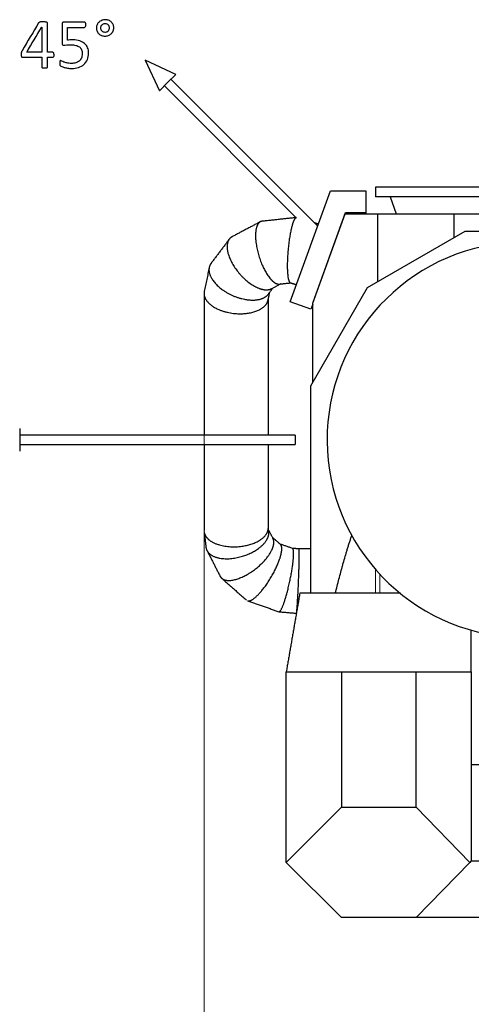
# Model space of a CAD drawing. Header units: millimetres. Extents: x 0 to 29700, y -16 to 21000.
# Tile 110 of 256: x 1242 to 2226, y 17375 to 19519. Entities that reach past the tile are written whole.
import ezdxf

# ---------------------------------------------------------------- set-up
doc = ezdxf.new("R2010")
doc.units = ezdxf.units.MM
doc.layers.add('1', color=7, linetype='Continuous', true_color=0xffffff)
doc.layers.add('254', color=7, linetype='Continuous', true_color=0xffffff)
doc.styles.add('latin_extended', font='simplex.shx')
doc.dimstyles.get("Standard").update_dxf_attribs({"dimtxt": 0.18, "dimasz": 0.18, "dimexe": 0.18, "dimexo": 0.0625, "dimgap": 0.09, "dimtad": 0, "dimtih": 1, "dimtoh": 1, "dimdec": 4, "dimzin": 0, "dimdsep": 46, "dimtxsty": 'Standard', "dimcen": 0.09, "dimadec": 0, "dimazin": 0, "dimtfac": 1, "dimtdec": 4, "dimtofl": 0, "dimtmove": 0, "dimatfit": 3, "dimfxl": 1, "dimtolj": 1, "dimtzin": 0, "dimarcsym": 0})

# ---------------------------------------------------------------- blocks, each defined once
blk = doc.blocks.new('_U2')
at = {"layer": '254', "color": 3, "linetype": 'Continuous', "lineweight": 13, "transparency": 16777216}
for p, q in [((1643.5, 18872.7), (1643.5, 14093.8)), ((2857, 16398.8), (2857, 14093.8)), ((1818.5, 14143.8), (2682, 14143.8))]:
    blk.add_line(p, q, dxfattribs=at)
at = {"layer": '254', "color": 3, "transparency": 16777216}
for points in [[(1818.5, 14173), (1818.5, 14114.6), (1643.5, 14143.8)], [(2682, 14114.6), (2682, 14173), (2857, 14143.8)]]:
    blk.add_solid(points, dxfattribs=at)
at = {"layer": 'Defpoints', "color": 0, "transparency": 16777216}
for p in [(1643.5, 18922.7), (2857, 16448.8), (2857, 14143.8)]:
    blk.add_point(p, dxfattribs=at)
at = {"layer": '254', "color": 2, "lineweight": 13, "transparency": 16777216, "insert": (1971.1, 14406.3), "char_height": 175, "attachment_point": 1, "style": 'latin_extended'}
blk.add_mtext('\\A1;1214', dxfattribs=at)

msp = doc.modelspace()

# ---------------------------------------------------------------- linework, layer by layer
at = {"layer": '1', "color": 2, "linetype": 'Continuous', "lineweight": 25}
for p, q in [((1831.145, 18904.42), (1918.924, 19145.592)), ((1918.924, 19145.592), (1996.034, 19145.592)), ((1996.034, 19145.592), (1996.034, 19097.592)), ((2667.013, 19153.803), (2017.013, 19153.803)), ((2017.013, 19153.803), (2017.013, 19132.553)), ((2667.013, 19132.553), (2017.013, 19132.553)), ((2048.916, 19132.553), (2062.212, 19096.022)), ((1880.294, 18901.666), (1951.034, 19096.022)), ((1880.794, 18903.412), (1951.834, 19098.592)), ((1951.034, 19096.022), (2021.01, 19096.022)), ((1951.834, 19098.592), (1995.034, 19098.592)), ((1952.534, 19097.592), (1951.962, 19096.019)), ((1995.034, 19097.592), (1952.534, 19097.592)), ((1995.034, 19098.592), (1995.034, 19097.592)), ((1996.034, 19097.592), (1995.034, 19097.592)), ((2021.01, 19096.022), (2187.652, 19096.022)), ((2021.01, 19096.022), (2021.01, 18947.72)), ((2187.652, 19096.022), (2312.439, 19096.022)), ((2187.652, 19096.022), (2187.652, 19043.927)), ((2211.387, 19057.632), (1998.636, 18934.8)), ((2305.748, 19057.632), (2211.387, 19057.632)), ((1998.636, 18934.8), (1875.099, 18720.827)), ((1876.25, 18888.003), (1831.145, 18904.42)), ((1880.294, 18899.115), (1876.25, 18888.003)), ((1880.294, 18729.821), (1880.294, 18901.666)), ((1880.794, 18903.038), (1880.794, 18903.412)), ((1875.099, 18720.827), (1875.099, 18269.812)), ((1822.513, 18098.803), (1942.513, 18098.803)), ((1822.513, 17683.803), (1822.513, 18098.803)), ((1942.513, 18098.803), (2105.707, 18098.803)), ((1942.513, 18098.803), (1942.513, 17803.803)), ((2105.707, 18098.803), (2157.169, 18098.803)), ((2105.707, 17803.803), (2105.707, 18098.803)), ((2225.513, 18098.803), (2225.513, 17687.003)), ((2225.514, 17896.803), (2282.487, 17896.803)), ((1822.513, 17683.803), (1942.513, 17803.803)), ((1942.513, 17803.803), (2105.707, 17803.803)), ((2105.707, 17803.803), (2222.401, 17683.803)), ((2225.513, 17687.003), (2222.401, 17683.803)), ((2225.513, 17687.003), (2394.013, 17687.003)), ((1942.513, 17563.803), (1822.513, 17683.803)), ((2222.401, 17683.803), (2105.707, 17563.803)), ((2105.707, 17563.803), (1942.513, 17563.803)), ((2394.013, 17563.803), (2105.707, 17563.803))]:
    msp.add_line(p, q, dxfattribs=at)
at = {"layer": '1', "color": 4, "linetype": 'Continuous', "lineweight": 13}
for p, q in [((2017.121, 18269.806), (2017.121, 18321.361)), ((2026.623, 18269.806), (2026.623, 18310.786))]:
    msp.add_line(p, q, dxfattribs=at)
at = {"layer": '1', "color": 2, "linetype": 'Continuous', "lineweight": 25}
msp.add_arc((2342.013, 18603.803), 430.5, 96.357139, 83.642861, dxfattribs=at)
for points, weights, knots in [([(1769.539, 19079.571), (1765.49, 19079.111), (1762.119, 19076.602), (1759.663, 19072.278), (1753.682, 19053.186), (1753.278, 19024.783), (1765.438, 18991.561), (1783.052, 18959.326), (1791.884, 18947.378), (1800.678, 18942.09), (1807.665, 18942.901)], [0.574879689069, 0.577138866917, 0.581215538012, 0.585786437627, 0.585786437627, 0.552284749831, 0.585786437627, 0.585786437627, 0.572439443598, 0.571018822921, 0.574893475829], [0, 0, 0, 0, 0, 0.18463557, 0.18463557, 0.18463557, 0.68449499, 0.68449499, 0.68449499, 1, 1, 1, 1, 1]), ([(1844.416, 19087.741), (1842.588, 19087.526), (1840.622, 19085.171), (1838.67, 19080.901), (1832.135, 19061.746), (1826.047, 19032.724), (1824.329, 18997.987), (1825.129, 18964.791), (1826.27, 18952.872), (1828.589, 18946.467), (1831.442, 18945.647)], [0.57487663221, 0.577134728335, 0.581212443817, 0.585786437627, 0.585786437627, 0.552284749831, 0.585786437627, 0.585786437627, 0.574144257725, 0.571449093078, 0.574015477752], [0, 0, 0, 0, 0, 0.18861664, 0.18861664, 0.18861664, 0.69908116, 0.69908116, 0.69908116, 1, 1, 1, 1, 1]), ([(1704.462, 19045.848), (1700.845, 19043.922), (1698.045, 19041.097), (1696.132, 19037.556), (1690.925, 19019.897), (1694.798, 18993.763), (1717.397, 18966.078), (1749.277, 18939.164), (1766.379, 18929.052), (1781.069, 18927.961), (1790.442, 18932.979)], [0.577565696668, 0.580066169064, 0.583132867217, 0.585786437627, 0.585786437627, 0.552284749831, 0.585786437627, 0.585786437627, 0.56845231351, 0.571190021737, 0.577592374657], [0, 0, 0, 0, 0, 0.140666, 0.140666, 0.140666, 0.64047857, 0.64047857, 0.64047857, 1, 1, 1, 1, 1]), ([(1658.652, 18987.894), (1657.414, 18986.222), (1656.423, 18984.463), (1655.673, 18982.642), (1651.267, 18967.261), (1657.784, 18944.635), (1686.836, 18925.515), (1730.309, 18908.185), (1757.219, 18902.992), (1775.676, 18910.371), (1783.608, 18921.091)], [0.582987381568, 0.58416532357, 0.585160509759, 0.585786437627, 0.585786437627, 0.552284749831, 0.585786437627, 0.585786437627, 0.560806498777, 0.575557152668, 0.582993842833], [0, 0, 0, 0, 0, 0.06833734, 0.06833734, 0.06833734, 0.56829047, 0.56829047, 0.56829047, 1, 1, 1, 1, 1]), ([(1643.973, 18926.919), (1641.141, 18913.566), (1649.454, 18894.8), (1678.902, 18883.597), (1727.12, 18875.989), (1761.516, 18877.522), (1778.831, 18893.285), (1782.662, 18906.602)], [0.585638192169, 0.583133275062, 0.554130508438, 0.585786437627, 0.585786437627, 0.552284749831, 0.585786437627, 0.585786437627], [0, 0, 0, 0, 0, 0.49291668, 0.49291668, 0.49291668, 1, 1, 1, 1, 1]), ([(1643.628, 18403.81), (1644.989, 18391.368), (1656.812, 18377.886), (1681.781, 18371.924), (1727.12, 18369.947), (1761.516, 18375.233), (1778.831, 18392.509), (1782.662, 18405.915)], [0.582672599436, 0.575099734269, 0.561335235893, 0.585786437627, 0.585786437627, 0.552284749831, 0.585786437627, 0.585786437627], [0, 0, 0, 0, 0, 0.46071657, 0.46071657, 0.46071657, 1, 1, 1, 1, 1]), ([(1647.574, 18370.137), (1648.968, 18357.417), (1660.627, 18345.334), (1685.143, 18343.237), (1729.617, 18348.638), (1763.325, 18359.795), (1780.224, 18380.617), (1783.919, 18395.195)], [0.582672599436, 0.575099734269, 0.561335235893, 0.585786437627, 0.585786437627, 0.552284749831, 0.585786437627, 0.585786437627], [0, 0, 0, 0, 0, 0.46071657, 0.46071657, 0.46071657, 1, 1, 1, 1, 1]), ([(1678.734, 18306.56), (1683.058, 18298.135), (1694.21, 18293.994), (1711.522, 18298.284), (1747.261, 18314.359), (1776.452, 18334.293), (1791.321, 18359.058), (1794.726, 18374.197)], [0.577873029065, 0.57128637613, 0.568073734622, 0.585786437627, 0.585786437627, 0.552284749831, 0.585786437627, 0.585786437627], [0, 0, 0, 0, 0, 0.42100311, 0.42100311, 0.42100311, 1, 1, 1, 1, 1]), ([(1738.047, 18253.353), (1742.402, 18251.836), (1749.209, 18254.698), (1757.62, 18262.209), (1779.098, 18286.212), (1798.786, 18314.548), (1809.321, 18343.145), (1812.061, 18358.872)], [0.573554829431, 0.571961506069, 0.575369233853, 0.585786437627, 0.585786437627, 0.552284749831, 0.585786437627, 0.585786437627], [0, 0, 0, 0, 0, 0.35799695, 0.35799695, 0.35799695, 1, 1, 1, 1, 1]), ([(1806.592, 18229.49), (1808.625, 18228.78), (1811.692, 18232.944), (1815.397, 18242.093), (1824.755, 18270.317), (1833.199, 18302.567), (1837.432, 18333.358), (1838.358, 18349.717)], [0.573555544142, 0.571960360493, 0.57536689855, 0.585786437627, 0.585786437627, 0.552284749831, 0.585786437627, 0.585786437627], [0, 0, 0, 0, 0, 0.35802271, 0.35802271, 0.35802271, 1, 1, 1, 1, 1]), ([(1845.19, 18228.636), (1845.584, 18231.415), (1846.043, 18236.287), (1846.528, 18242.833), (1848.185, 18268.379), (1849.873, 18301.187), (1850.72, 18332.259), (1850.904, 18348.679)], [0.574638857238, 0.576802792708, 0.580959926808, 0.585786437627, 0.585786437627, 0.552284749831, 0.585786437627, 0.585786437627], [0, 0, 0, 0, 0, 0.27513251, 0.27513251, 0.27513251, 1, 1, 1, 1, 1])]:
    msp.add_rational_spline(points, weights, degree=4, knots=knots, dxfattribs=at)
for points, degree in [([(1844.413, 19087.741), (1769.538, 19079.571)], 1), ([(1765.944, 19078.46), (1704.507, 19045.871)], 1), ([(1892.632, 19073.456), (1883.876, 19076.082)], 1), ([(1698.326, 19040.551), (1658.645, 18987.884)], 1), ([(1654.75, 18979.205), (1643.965, 18926.878)], 1), ([(1783.608, 18921.091), (1793.977, 18934.853)], 1), ([(1790.359, 18932.934), (1811.236, 18944.008)], 1), ([(1807.642, 18942.898), (1831.815, 18945.536)], 1), ([(1831.445, 18945.647), (1844.702, 18941.67)], 1), ([(1643.507, 18922.663), (1643.507, 18613.806)], 1), ([(1783.048, 18908.152), (1786.508, 18924.94)], 1), ([(1783.505, 18613.808), (1783.505, 18910.371)], 1), ([(1643.507, 18593.81), (1643.507, 18406.233)], 1), ([(1783.505, 18411.627), (1783.505, 18593.81)], 1), ([(1643.626, 18403.825), (1647.572, 18370.152)], 1), ([(1784.59, 18403.763), (1783.505, 18413.02)], 1), ([(1793.649, 18389.213), (1784.127, 18407.711)], 1), ([(1809.938, 18376.114), (1792.419, 18391.602)], 1), ([(1836.152, 18367.44), (1809.095, 18376.859)], 1), ([(1649.781, 18362.812), (1678.75, 18306.529)], 1), ([(1850.402, 18366.304), (1835.99, 18367.497)], 1), ([(1875.099, 18366.304), (1850.398, 18366.304)], 1), ([(1681.954, 18302.395), (1736.182, 18254.454)], 1), ([(1852.124, 18269.804), (1837.318, 18184.304), (1822.513, 18098.803)], 2), ([(1738.013, 18253.365), (1806.577, 18229.495)], 1), ([(1806.882, 18229.427), (1844.591, 18226.306)], 1), ([(1837.318, 18184.304), (1829.916, 18141.561), (1822.509, 18098.803)], 2), ([(2225.514, 18098.803), (2225.514, 18144.554), (2225.514, 18190.305)], 2), ([(2225.516, 18098.803), (2225.516, 18144.554), (2225.516, 18190.305)], 2)]:
    msp.add_open_spline(points, degree=degree, dxfattribs=at)
for points, weights in [([(1782.662, 18906.602), (1782.769, 18906.972), (1782.867, 18907.346), (1782.957, 18907.723), (1783.037, 18908.104)], [0.585786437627, 0.585786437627, 0.585760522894, 0.585710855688, 0.585639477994]), ([(1782.662, 18405.915), (1783.056, 18407.294), (1783.337, 18408.707), (1783.49, 18410.147), (1783.505, 18411.604)], [0.585786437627, 0.585786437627, 0.585431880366, 0.584832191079, 0.584074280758]), ([(1783.919, 18395.195), (1784.457, 18397.321), (1784.772, 18399.484), (1784.823, 18401.651), (1784.587, 18403.789)], [0.585786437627, 0.585786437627, 0.585073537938, 0.583959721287, 0.582665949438]), ([(1794.726, 18374.197), (1795.652, 18378.313), (1795.911, 18382.357), (1795.269, 18386.028), (1793.688, 18389.136)], [0.585786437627, 0.585786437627, 0.583310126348, 0.580377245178, 0.577909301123]), ([(1812.061, 18358.872), (1813.089, 18364.77), (1813.287, 18370.17), (1812.219, 18374.061), (1809.943, 18376.109)], [0.585786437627, 0.585786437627, 0.581073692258, 0.5769509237, 0.574743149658]), ([(1838.358, 18349.717), (1838.766, 18356.946), (1838.661, 18363.283), (1837.744, 18366.876), (1836.142, 18367.443)], [0.585786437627, 0.585786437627, 0.57924326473, 0.574831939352, 0.57355984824]), ([(1850.904, 18348.679), (1850.99, 18356.274), (1850.963, 18362.861), (1850.755, 18366.277), (1850.4, 18366.304)], [0.585786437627, 0.585786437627, 0.578618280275, 0.574229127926, 0.573363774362])]:
    msp.add_rational_spline(points, weights, degree=4, dxfattribs=at)
for points, knots in [([(1929.637, 18269.885), (1929.943, 18271.127), (1930.249, 18272.368), (1931.826, 18278.736), (1933.11, 18283.86), (1935.709, 18294.1), (1937.025, 18299.216), (1939.694, 18309.438), (1941.047, 18314.545), (1943.109, 18322.196), (1943.802, 18324.745), (1945.199, 18329.841), (1945.903, 18332.387), (1948.036, 18340.019), (1949.482, 18345.1), (1951.698, 18352.708), (1952.443, 18355.241), (1953.952, 18360.303), (1954.715, 18362.832), (1956.258, 18367.884), (1957.04, 18370.407), (1958.622, 18375.446), (1959.424, 18377.963), (1960.644, 18381.733), (1961.053, 18382.989), (1961.879, 18385.499), (1962.294, 18386.753), (1963.551, 18390.512), (1964.402, 18393.013), (1965.37, 18395.804), (1965.473, 18396.1), (1965.576, 18396.395)], [0, 0, 0, 0, 0.02915224, 0.02915224, 0.14961602, 0.14961602, 0.27007981, 0.27007981, 0.39054359, 0.39054359, 0.45077549, 0.45077549, 0.51100738, 0.51100738, 0.63147116, 0.63147116, 0.69170306, 0.69170306, 0.75193495, 0.75193495, 0.81216684, 0.81216684, 0.87239874, 0.87239874, 0.90251468, 0.90251468, 0.93263063, 0.93263063, 0.99286252, 0.99286252, 1, 1, 1, 1]), ([(2071.004, 18269.804), (2063.102, 18269.804), (2049.523, 18269.804), (2035.235, 18269.804), (2028.183, 18269.804), (2026.762, 18269.804), (2026.032, 18269.804), (2025.944, 18269.804), (2025.856, 18269.804), (2025.742, 18269.804), (2025.599, 18269.804), (2025.46, 18269.804), (2025.322, 18269.804), (2025.121, 18269.804), (2024.581, 18269.804), (2023.296, 18269.804), (2020.538, 18269.804), (2016.594, 18269.804), (2000.817, 18269.804), (1980.311, 18269.804), (1955.071, 18269.804), (1936.137, 18269.804), (1922.742, 18269.804), (1915.236, 18269.804), (1913.962, 18269.804), (1913.412, 18269.804), (1913.248, 18269.804), (1913.149, 18269.804), (1913.119, 18269.804), (1913.082, 18269.804), (1913.034, 18269.804), (1912.99, 18269.804), (1912.937, 18269.804), (1912.88, 18269.804), (1912.826, 18269.804), (1912.78, 18269.804), (1912.75, 18269.804), (1912.728, 18269.804), (1912.712, 18269.804), (1912.375, 18269.804), (1911.706, 18269.804), (1909.693, 18269.804), (1902.624, 18269.804), (1890.508, 18269.804), (1874.352, 18269.804), (1862.906, 18269.804), (1856.178, 18269.804), (1854.495, 18269.804), (1853.314, 18269.804), (1852.73, 18269.804), (1852.427, 18269.804), (1852.301, 18269.804), (1852.226, 18269.804), (1852.208, 18269.804), (1852.182, 18269.804), (1852.159, 18269.804), (1852.131, 18269.804), (1852.12, 18269.804), (1852.122, 18269.804), (1852.123, 18269.804), (1852.124, 18269.804), (1852.124, 18269.804)], [0, 0, 0, 0, 0.08605906, 0.1478831, 0.1556111, 0.16285611, 0.16333911, 0.16358061, 0.16382211, 0.16430511, 0.16478811, 0.16527111, 0.16575411, 0.16623711, 0.16720311, 0.17106711, 0.17879512, 0.19425112, 0.20970713, 0.33335521, 0.39517924, 0.45700328, 0.51882732, 0.52655532, 0.53041933, 0.53138533, 0.53186833, 0.53210983, 0.53223058, 0.53235133, 0.53259283, 0.53283433, 0.53307583, 0.53331733, 0.53355883, 0.53380033, 0.53404183, 0.53428333, 0.53437993, 0.53442823, 0.54201133, 0.54973934, 0.58065136, 0.70429943, 0.8279475, 0.95159558, 0.96705159, 0.9825076, 0.9902356, 0.9940996, 0.9960316, 0.9969976, 0.9972391, 0.99748061, 0.99796361, 0.99844661, 0.99868811, 0.99892961, 0.99941261, 0.99989561, 1, 1, 1, 1]), ([(1822.513, 18098.803), (1822.513, 18098.803), (1822.513, 18098.803), (1822.513, 18098.803), (1822.512, 18098.803), (1822.512, 18098.803), (1822.506, 18098.803), (1822.529, 18098.803), (1822.582, 18098.803), (1822.628, 18098.803), (1822.682, 18098.803), (1822.737, 18098.803), (1822.834, 18098.803), (1823.136, 18098.803), (1823.695, 18098.803), (1824.873, 18098.803), (1827.19, 18098.803), (1830.512, 18098.803), (1843.812, 18098.803), (1866.4, 18098.803), (1898.298, 18098.803), (1922.221, 18098.803), (1936.176, 18098.803), (1940.15, 18098.803), (1941.471, 18098.803), (1942.136, 18098.803), (1942.169, 18098.803), (1942.219, 18098.803), (1942.281, 18098.803), (1942.342, 18098.803), (1942.402, 18098.803), (1942.462, 18098.803), (1942.522, 18098.803), (1942.582, 18098.803), (1942.632, 18098.803), (1942.671, 18098.803), (1942.712, 18098.803), (1942.778, 18098.803), (1942.913, 18098.803), (1943.333, 18098.803), (1944.331, 18098.803), (1950.155, 18098.803), (1960.582, 18098.803), (1975.299, 18098.803), (1994.922, 18098.803), (2010.866, 18098.803), (2023.132, 18098.803), (2026.198, 18098.803), (2028.344, 18098.803), (2029.341, 18098.803), (2029.762, 18098.803), (2029.916, 18098.803), (2030.028, 18098.803), (2030.14, 18098.803), (2030.252, 18098.803), (2030.345, 18098.803), (2030.419, 18098.803), (2030.493, 18098.803), (2031.097, 18098.803), (2032.27, 18098.803), (2038.099, 18098.803), (2052.762, 18098.803), (2076.05, 18098.803), (2094.645, 18098.803), (2103.856, 18098.803)], [0, 0, 0, 0, 0.00653939, 0.00983546, 0.01148349, 0.0118955, 0.01230751, 0.01251351, 0.01271952, 0.01313153, 0.01354353, 0.01374954, 0.01395554, 0.01477956, 0.01642759, 0.01972366, 0.02631579, 0.03950005, 0.05268432, 0.15815842, 0.26363253, 0.36910663, 0.39547516, 0.40206729, 0.40853582, 0.40857702, 0.40865942, 0.40886543, 0.40907143, 0.40927744, 0.40948344, 0.40968944, 0.40989545, 0.41010145, 0.41030746, 0.41041046, 0.41051346, 0.41071947, 0.41113147, 0.41195549, 0.41525156, 0.42184369, 0.47458074, 0.52731779, 0.58005485, 0.68552895, 0.69871322, 0.71189748, 0.71848961, 0.72178568, 0.72260969, 0.7230217, 0.72343371, 0.72384572, 0.72425773, 0.72466973, 0.72487574, 0.72508174, 0.72549375, 0.73167387, 0.73826601, 0.79100306, 0.89647716, 1, 1, 1, 1]), ([(2107.544, 18098.803), (2115.873, 18098.803), (2128.894, 18098.803), (2144.261, 18098.803), (2151.886, 18098.803), (2154.965, 18098.803), (2155.845, 18098.803), (2156.175, 18098.803), (2156.394, 18098.803), (2156.504, 18098.803), (2156.616, 18098.803), (2156.764, 18098.803), (2156.912, 18098.803), (2157.061, 18098.803), (2157.735, 18098.803), (2158.967, 18098.803), (2169.73, 18098.803), (2189.454, 18098.803), (2209.806, 18098.803), (2221.144, 18098.803), (2223.544, 18098.803), (2224.733, 18098.803), (2225.322, 18098.803), (2225.339, 18098.803), (2225.353, 18098.803), (2225.363, 18098.803), (2225.4, 18098.803), (2225.441, 18098.803), (2225.502, 18098.803), (2225.519, 18098.803), (2225.502, 18098.803), (2225.523, 18098.803), (2225.507, 18098.803), (2225.518, 18098.803), (2225.515, 18098.803), (2225.514, 18098.803)], [0, 0, 0, 0, 0.20232532, 0.31631141, 0.37330446, 0.38755272, 0.39111478, 0.39467685, 0.39556737, 0.39645788, 0.3973484, 0.39823891, 0.40001995, 0.40091046, 0.40180098, 0.41604924, 0.4302975, 0.65826969, 0.88624188, 0.9147384, 0.92898666, 0.94305682, 0.94314587, 0.94323493, 0.94345755, 0.94368018, 0.94412544, 0.94501596, 0.94590647, 0.94635173, 0.94679699, 0.95035906, 0.95748319, 0.97173145, 1, 1, 1, 1])]:
    msp.add_open_spline(points, degree=3, knots=knots, dxfattribs=at)
at = {"layer": '254', "color": 2, "linetype": 'Continuous', "lineweight": 25}
for p, q in [((1515.627, 19430.19), (1546.518, 19363.943)), ((1581.874, 19399.298), (1515.627, 19430.19)), ((1564.196, 19381.621), (1546.518, 19363.943)), ((1581.874, 19399.298), (1564.196, 19381.621)), ((1891.023, 19068.936), (1571.267, 19388.692)), ((1557.125, 19374.55), (1845.034, 19086.64)), ((1242.013, 18628.803), (1242.013, 18603.803)), ((1842.013, 18613.803), (1242.013, 18613.803)), ((1842.013, 18613.803), (1842.013, 18593.803)), ((1242.013, 18603.803), (1242.013, 18578.803)), ((1242.013, 18593.803), (1842.013, 18593.803))]:
    msp.add_line(p, q, dxfattribs=at)
at = {"layer": '254', "color": 1, "linetype": 'Continuous', "lineweight": 18}
for points, knots in [([(1316.165, 19438.152), (1316.679, 19439.107), (1316.938, 19440.434), (1316.938, 19443.983), (1316.65, 19445.368), (1316.13, 19446.262), (1315.582, 19447.156), (1314.861, 19447.589), (1313.995, 19447.618), (1310.254, 19447.618), (1306.513, 19447.618), (1302.772, 19447.618), (1302.772, 19468.795), (1302.772, 19489.972), (1302.772, 19511.611), (1302.57, 19512.015), (1302.166, 19512.332), (1301.733, 19512.679), (1301.156, 19512.938), (1300.377, 19513.14), (1299.627, 19513.342), (1298.589, 19513.515), (1297.348, 19513.66), (1296.079, 19513.775), (1294.607, 19513.833), (1291.376, 19513.833), (1290.049, 19513.804), (1288.923, 19513.717), (1287.798, 19513.66), (1286.846, 19513.515), (1286.067, 19513.313), (1285.317, 19513.111), (1284.682, 19512.852), (1283.701, 19512.217), (1283.326, 19511.871), (1283.066, 19511.467), (1271.122, 19491.309), (1259.177, 19471.151), (1247.233, 19450.994), (1246.858, 19450.33), (1246.569, 19449.695), (1246.309, 19449.09), (1246.05, 19448.513), (1245.848, 19447.907), (1245.675, 19447.243), (1245.53, 19446.608), (1245.415, 19445.916), (1245.386, 19445.137), (1245.328, 19444.358), (1245.3, 19443.492), (1245.3, 19441.3), (1245.357, 19440.29), (1245.502, 19439.511), (1245.617, 19438.761), (1245.848, 19438.155), (1246.194, 19437.751), (1246.511, 19437.347), (1246.886, 19437.058), (1247.29, 19436.914), (1247.723, 19436.741), (1248.214, 19436.683), (1262.543, 19436.683), (1276.238, 19436.683), (1289.933, 19436.683), (1289.933, 19429.711), (1289.933, 19422.738), (1289.933, 19415.333), (1290.02, 19414.987), (1290.193, 19414.727), (1290.366, 19414.439), (1290.712, 19414.179), (1291.203, 19413.977), (1291.664, 19413.775), (1292.328, 19413.631), (1293.165, 19413.515), (1293.972, 19413.429), (1295.011, 19413.371), (1297.521, 19413.371), (1298.56, 19413.429), (1299.396, 19413.515), (1300.204, 19413.631), (1300.868, 19413.775), (1301.907, 19414.179), (1302.253, 19414.439), (1302.455, 19414.727), (1302.657, 19414.987), (1302.772, 19415.333), (1302.772, 19422.738), (1302.772, 19429.711), (1302.772, 19436.683), (1306.513, 19436.683), (1310.254, 19436.683), (1314.919, 19436.683), (1315.64, 19437.174), (1316.165, 19438.152)], [0, 0, 0, 0, 0.0134636, 0.0134636, 0.02806818, 0.02806818, 0.02806818, 0.03696474, 0.03696474, 0.03696474, 0.07470891, 0.07470891, 0.07470891, 0.28836611, 0.28836611, 0.29302349, 0.29302349, 0.29302349, 0.29967345, 0.29967345, 0.29967345, 0.3100192, 0.3100192, 0.3100192, 0.32488202, 0.32488202, 0.33871982, 0.33871982, 0.33871982, 0.34844789, 0.34844789, 0.34844789, 0.35531139, 0.35531139, 0.36217489, 0.36217489, 0.36217489, 0.59987665, 0.59987665, 0.59987665, 0.60703665, 0.60703665, 0.60703665, 0.61364728, 0.61364728, 0.61364728, 0.62084678, 0.62084678, 0.62084678, 0.62963447, 0.62963447, 0.6410851, 0.6410851, 0.6410851, 0.64757214, 0.64757214, 0.64757214, 0.65230618, 0.65230618, 0.65230618, 0.65767482, 0.65767482, 0.77350724, 0.77350724, 0.77350724, 0.84229429, 0.84229429, 0.84656384, 0.84656384, 0.84656384, 0.85077132, 0.85077132, 0.85077132, 0.85742349, 0.85742349, 0.85742349, 0.86750469, 0.86750469, 0.87830597, 0.87830597, 0.87830597, 0.88504839, 0.88504839, 0.89179081, 0.89179081, 0.89179081, 0.89544355, 0.89544355, 0.95429325, 0.95429325, 0.95429325, 0.99095289, 0.99095289, 1, 1, 1, 1]), ([(1389.402, 19431.611), (1391.203, 19435.76), (1392.097, 19440.492), (1392.097, 19450.128), (1391.376, 19454.052), (1388.433, 19461.15), (1386.298, 19464.15), (1380.571, 19469.125), (1377.036, 19471.046), (1368.519, 19473.769), (1363.563, 19474.45), (1355.398, 19474.45), (1353.234, 19474.421), (1351.358, 19474.364), (1349.483, 19474.335), (1347.665, 19474.162), (1345.848, 19473.902), (1345.848, 19483.211), (1345.848, 19492.521), (1345.848, 19501.83), (1358.235, 19501.83), (1370.622, 19501.83), (1383.932, 19501.83), (1384.653, 19502.35), (1385.173, 19503.388), (1385.692, 19504.398), (1385.952, 19505.841), (1385.952, 19508.668), (1385.865, 19509.505), (1385.75, 19510.226), (1385.605, 19510.948), (1385.432, 19511.525), (1384.913, 19512.448), (1384.596, 19512.794), (1384.22, 19513.025), (1383.817, 19513.256), (1383.413, 19513.371), (1368.314, 19513.371), (1353.618, 19513.371), (1337.452, 19513.371), (1336.298, 19512.967), (1334.712, 19511.322), (1334.307, 19510.082), (1334.307, 19494.868), (1334.307, 19481.355), (1334.307, 19465.939), (1334.624, 19464.669), (1335.23, 19463.977), (1335.865, 19463.313), (1336.875, 19462.996), (1340.279, 19462.996), (1342.357, 19463.14), (1344.636, 19463.458), (1346.886, 19463.746), (1349.57, 19463.919), (1357.1, 19463.919), (1360.908, 19463.515), (1364.082, 19462.708), (1367.285, 19461.929), (1369.91, 19460.717), (1374.065, 19457.485), (1375.594, 19455.466), (1377.599, 19450.596), (1378.104, 19447.791), (1378.104, 19440.809), (1377.498, 19437.578), (1375.121, 19432.303), (1373.517, 19430.105), (1369.348, 19426.631), (1366.881, 19425.345), (1361.134, 19423.719), (1357.994, 19423.296), (1350.868, 19423.296), (1347.665, 19423.614), (1344.982, 19424.306), (1342.27, 19424.97), (1340.02, 19425.662), (1336.384, 19427.162), (1334.942, 19427.855), (1333.845, 19428.489), (1332.778, 19429.124), (1331.97, 19429.442), (1331.105, 19429.442), (1330.787, 19429.355), (1330.499, 19429.153), (1330.239, 19428.922), (1329.979, 19428.605), (1329.575, 19427.739), (1329.431, 19427.191), (1329.345, 19426.499), (1329.287, 19425.806), (1329.229, 19424.998), (1329.229, 19423.21), (1329.258, 19422.431), (1329.376, 19421.075), (1329.46, 19420.526), (1329.575, 19420.094), (1329.72, 19419.661), (1329.864, 19419.286), (1330.008, 19418.997), (1330.152, 19418.68), (1330.441, 19418.334), (1330.816, 19417.987), (1331.191, 19417.612), (1332.085, 19417.151), (1333.47, 19416.516), (1334.855, 19415.91), (1336.615, 19415.275), (1340.943, 19414.006), (1343.395, 19413.458), (1348.935, 19412.592), (1351.849, 19412.361), (1360.476, 19412.361), (1365.525, 19413.111), (1374.575, 19416.109), (1378.508, 19418.247), (1385.07, 19423.945), (1387.596, 19427.451), (1389.402, 19431.611)], [0, 0, 0, 0, 0.03485741, 0.03485741, 0.06293176, 0.06293176, 0.0910061, 0.0910061, 0.11922131, 0.11922131, 0.14766657, 0.14766657, 0.15987793, 0.15987793, 0.15987793, 0.17222226, 0.17222226, 0.17222226, 0.23452357, 0.23452357, 0.23452357, 0.31742036, 0.31742036, 0.323599, 0.323599, 0.323599, 0.33342739, 0.33342739, 0.33864872, 0.33864872, 0.33864872, 0.34278992, 0.34278992, 0.34693113, 0.34693113, 0.34693113, 0.34977792, 0.34977792, 0.45334688, 0.45334688, 0.46371733, 0.46371733, 0.47446476, 0.47446476, 0.55977634, 0.55977634, 0.5717989, 0.5717989, 0.5717989, 0.57932035, 0.57932035, 0.58954953, 0.58954953, 0.58954953, 0.60771659, 0.60771659, 0.63305048, 0.63305048, 0.63305048, 0.65268035, 0.65268035, 0.67231023, 0.67231023, 0.69166169, 0.69166169, 0.71488344, 0.71488344, 0.73831751, 0.73831751, 0.76191243, 0.76191243, 0.78579097, 0.78579097, 0.81147545, 0.81147545, 0.81147545, 0.8278023, 0.8278023, 0.84412916, 0.84412916, 0.84412916, 0.85007841, 0.85007841, 0.85462783, 0.85462783, 0.85462783, 0.8574696, 0.8574696, 0.86031137, 0.86031137, 0.86031137, 0.86579527, 0.86579527, 0.87164475, 0.87164475, 0.87774669, 0.87774669, 0.87774669, 0.88048485, 0.88048485, 0.88048485, 0.88350501, 0.88350501, 0.88350501, 0.8905742, 0.8905742, 0.8905742, 0.90365172, 0.90365172, 0.91672923, 0.91672923, 0.92980675, 0.92980675, 0.95327295, 0.95327295, 0.97669493, 0.97669493, 1, 1, 1, 1]), ([(1445.379, 19493.928), (1446.309, 19496.118), (1446.8, 19498.484), (1446.8, 19503.619), (1446.338, 19505.985), (1444.492, 19510.313), (1443.193, 19512.131), (1441.578, 19513.66), (1439.933, 19515.16), (1437.971, 19516.343), (1435.721, 19517.237), (1433.47, 19518.103), (1430.989, 19518.536), (1425.623, 19518.536), (1423.113, 19518.074), (1418.496, 19516.227), (1416.477, 19514.958), (1413.03, 19511.799), (1411.687, 19509.88), (1410.706, 19507.659), (1409.754, 19505.408), (1409.264, 19502.985), (1409.264, 19497.762), (1409.725, 19495.368), (1411.582, 19491.073), (1412.841, 19489.222), (1414.486, 19487.693), (1416.13, 19486.135), (1418.064, 19484.952), (1422.542, 19483.266), (1424.988, 19482.846), (1430.441, 19482.846), (1432.951, 19483.308), (1437.625, 19485.154), (1439.645, 19486.453), (1443.121, 19489.755), (1444.434, 19491.704), (1445.379, 19493.928)], [0, 0, 0, 0, 0.05872485, 0.05872485, 0.1201497, 0.1201497, 0.18157455, 0.18157455, 0.18157455, 0.24024027, 0.24024027, 0.24024027, 0.30435366, 0.30435366, 0.36986081, 0.36986081, 0.43536797, 0.43536797, 0.50028413, 0.50028413, 0.50028413, 0.56495556, 0.56495556, 0.63034557, 0.63034557, 0.6964808, 0.6964808, 0.6964808, 0.75671415, 0.75671415, 0.81789207, 0.81789207, 0.87842602, 0.87842602, 0.93895996, 0.93895996, 1, 1, 1, 1]), ([(1436.4, 19504.605), (1436.875, 19503.36), (1437.106, 19502.061), (1437.106, 19499.292), (1436.875, 19498.022), (1435.952, 19495.656), (1435.317, 19494.618), (1434.538, 19493.723), (1433.73, 19492.829), (1432.778, 19492.107), (1431.682, 19491.617), (1430.585, 19491.098), (1429.402, 19490.838), (1426.834, 19490.838), (1425.594, 19491.069), (1423.286, 19492.05), (1422.305, 19492.742), (1421.439, 19493.608), (1420.602, 19494.473), (1419.939, 19495.541), (1419.006, 19497.99), (1418.785, 19499.349), (1418.785, 19502.177), (1419.016, 19503.417), (1419.939, 19505.783), (1420.602, 19506.822), (1422.218, 19508.553), (1423.199, 19509.245), (1425.392, 19510.226), (1426.604, 19510.457), (1429.2, 19510.457), (1430.441, 19510.226), (1432.691, 19509.245), (1433.672, 19508.553), (1434.48, 19507.687), (1435.317, 19506.822), (1435.952, 19505.783), (1436.4, 19504.605)], [0, 0, 0, 0, 0.06514336, 0.06514336, 0.13028672, 0.13028672, 0.19543009, 0.19543009, 0.19543009, 0.25588848, 0.25588848, 0.25588848, 0.31688225, 0.31688225, 0.38513718, 0.38513718, 0.45339212, 0.45339212, 0.45339212, 0.51788016, 0.51788016, 0.58371103, 0.58371103, 0.64194602, 0.64194602, 0.70018102, 0.70018102, 0.75841602, 0.75841602, 0.81665102, 0.81665102, 0.87753306, 0.87753306, 0.9384151, 0.9384151, 0.9384151, 1, 1, 1, 1]), ([(1289.76, 19502.234), (1289.818, 19502.234), (1289.875, 19502.234), (1289.933, 19502.234), (1289.933, 19484.029), (1289.933, 19465.824), (1289.933, 19447.618), (1279.085, 19447.618), (1268.237, 19447.618), (1257.388, 19447.618), (1268.179, 19465.824), (1278.969, 19484.029), (1289.76, 19502.234)], [0, 0, 0, 0, 0.00114777, 0.00114777, 0.00114777, 0.36326907, 0.36326907, 0.36326907, 0.57904974, 0.57904974, 0.57904974, 1, 1, 1, 1])]:
    msp.add_open_spline(points, degree=3, knots=knots, dxfattribs=at)
at = {"layer": '254', "color": 2, "linetype": 'Continuous', "lineweight": 25}
for points in [[(1283.066, 19511.467), (1271.122, 19491.309), (1259.177, 19471.151), (1247.233, 19450.994)], [(1288.923, 19513.717), (1287.798, 19513.66), (1286.846, 19513.515), (1286.067, 19513.313)], [(1300.377, 19513.14), (1299.627, 19513.342), (1298.589, 19513.515), (1297.348, 19513.66)], [(1302.166, 19512.332), (1301.733, 19512.679), (1301.156, 19512.938), (1300.377, 19513.14)], [(1441.578, 19513.66), (1439.933, 19515.16), (1437.971, 19516.343), (1435.721, 19517.237)], [(1257.388, 19447.618), (1268.179, 19465.824), (1278.969, 19484.029), (1289.76, 19502.234)], [(1289.76, 19502.234), (1289.818, 19502.234), (1289.875, 19502.234), (1289.933, 19502.234)], [(1289.933, 19502.234), (1289.933, 19484.029), (1289.933, 19465.824), (1289.933, 19447.618)], [(1345.848, 19473.902), (1345.848, 19483.211), (1345.848, 19492.521), (1345.848, 19501.83)], [(1434.538, 19493.723), (1433.73, 19492.829), (1432.778, 19492.107), (1431.682, 19491.617)], [(1434.48, 19507.687), (1435.317, 19506.822), (1435.952, 19505.783), (1436.413, 19504.571)], [(1351.358, 19474.364), (1349.483, 19474.335), (1347.665, 19474.162), (1345.848, 19473.902)], [(1245.675, 19447.243), (1245.53, 19446.608), (1245.415, 19445.916), (1245.386, 19445.137)], [(1246.309, 19449.09), (1246.05, 19448.513), (1245.848, 19447.907), (1245.675, 19447.243)], [(1247.233, 19450.994), (1246.858, 19450.33), (1246.569, 19449.695), (1246.309, 19449.09)], [(1289.933, 19447.618), (1279.085, 19447.618), (1268.237, 19447.618), (1257.388, 19447.618)], [(1313.995, 19447.618), (1310.254, 19447.618), (1306.513, 19447.618), (1302.772, 19447.618)], [(1316.13, 19446.262), (1315.582, 19447.156), (1314.861, 19447.589), (1313.995, 19447.618)], [(1245.502, 19439.511), (1245.617, 19438.761), (1245.848, 19438.155), (1246.194, 19437.751)], [(1246.194, 19437.751), (1246.511, 19437.347), (1246.886, 19437.058), (1247.29, 19436.914)], [(1290.193, 19414.727), (1290.366, 19414.439), (1290.712, 19414.179), (1291.203, 19413.977)], [(1291.203, 19413.977), (1291.664, 19413.775), (1292.328, 19413.631), (1293.165, 19413.515)], [(1329.575, 19420.094), (1329.72, 19419.661), (1329.864, 19419.286), (1330.008, 19418.997)], [(1330.008, 19418.997), (1330.152, 19418.68), (1330.441, 19418.334), (1330.816, 19417.987)], [(1330.816, 19417.987), (1331.191, 19417.612), (1332.085, 19417.151), (1333.47, 19416.516)]]:
    msp.add_open_spline(points, degree=3, dxfattribs=at)
for points, knots in [([(1286.067, 19513.313), (1285.317, 19513.111), (1284.682, 19512.852), (1283.701, 19512.217), (1283.326, 19511.871), (1283.066, 19511.467)], [0, 0, 0, 0, 0.5, 0.5, 1, 1, 1, 1]), ([(1297.348, 19513.66), (1296.079, 19513.775), (1294.607, 19513.833), (1291.376, 19513.833), (1290.049, 19513.804), (1288.923, 19513.717)], [0, 0, 0, 0, 0.51785714, 0.51785714, 1, 1, 1, 1]), ([(1302.772, 19447.618), (1302.772, 19468.795), (1302.772, 19489.972), (1302.772, 19511.611), (1302.57, 19512.015), (1302.166, 19512.332)], [0, 0, 0, 0, 0.97866667, 0.97866667, 1, 1, 1, 1]), ([(1384.22, 19513.025), (1383.817, 19513.256), (1383.413, 19513.371), (1368.314, 19513.371), (1353.618, 19513.371), (1337.452, 19513.371), (1336.298, 19512.967), (1334.712, 19511.322), (1334.307, 19510.082), (1334.307, 19494.868), (1334.307, 19481.355), (1334.307, 19465.939), (1334.624, 19464.669), (1335.23, 19463.977)], [0, 0, 0, 0, 0.01265984, 0.01265984, 0.473237, 0.473237, 0.519355, 0.519355, 0.56714948, 0.56714948, 0.94653499, 0.94653499, 1, 1, 1, 1]), ([(1385.75, 19510.226), (1385.605, 19510.948), (1385.432, 19511.525), (1384.913, 19512.448), (1384.596, 19512.794), (1384.22, 19513.025)], [0, 0, 0, 0, 0.5, 0.5, 1, 1, 1, 1]), ([(1385.173, 19503.388), (1385.692, 19504.398), (1385.952, 19505.841), (1385.952, 19508.668), (1385.865, 19509.505), (1385.75, 19510.226)], [0, 0, 0, 0, 0.65306122, 0.65306122, 1, 1, 1, 1]), ([(1435.721, 19517.237), (1433.47, 19518.103), (1430.989, 19518.536), (1425.623, 19518.536), (1423.113, 19518.074), (1418.496, 19516.227), (1416.477, 19514.958), (1413.03, 19511.799), (1411.687, 19509.88), (1410.706, 19507.659)], [0, 0, 0, 0, 0.24654836, 0.24654836, 0.49845646, 0.49845646, 0.75036457, 0.75036457, 1, 1, 1, 1]), ([(1421.439, 19493.608), (1420.602, 19494.473), (1419.939, 19495.541), (1419.006, 19497.99), (1418.785, 19499.349), (1418.785, 19502.177), (1419.016, 19503.417), (1419.939, 19505.783), (1420.602, 19506.822), (1422.218, 19508.553), (1423.199, 19509.245), (1425.392, 19510.226), (1426.604, 19510.457), (1429.2, 19510.457), (1430.441, 19510.226), (1432.691, 19509.245), (1433.672, 19508.553), (1434.48, 19507.687)], [0, 0, 0, 0, 0.13295874, 0.13295874, 0.26868605, 0.26868605, 0.38875252, 0.38875252, 0.50881899, 0.50881899, 0.62888546, 0.62888546, 0.74895193, 0.74895193, 0.87447596, 0.87447596, 1, 1, 1, 1]), ([(1445.386, 19493.925), (1446.309, 19496.118), (1446.8, 19498.484), (1446.8, 19503.619), (1446.338, 19505.985), (1444.492, 19510.313), (1443.193, 19512.131), (1441.578, 19513.66)], [0, 0, 0, 0, 0.32342007, 0.32342007, 0.66171004, 0.66171004, 1, 1, 1, 1]), ([(1345.848, 19501.83), (1358.235, 19501.83), (1370.622, 19501.83), (1383.932, 19501.83), (1384.653, 19502.35), (1385.173, 19503.388)], [0, 0, 0, 0, 0.93063584, 0.93063584, 1, 1, 1, 1]), ([(1410.706, 19507.659), (1409.754, 19505.408), (1409.264, 19502.985), (1409.264, 19497.762), (1409.725, 19495.368), (1411.582, 19491.073), (1412.841, 19489.222), (1414.486, 19487.693)], [0, 0, 0, 0, 0.32962555, 0.32962555, 0.6629136, 0.6629136, 1, 1, 1, 1]), ([(1414.486, 19487.693), (1416.13, 19486.135), (1418.064, 19484.952), (1422.542, 19483.266), (1424.988, 19482.846), (1430.441, 19482.846), (1432.951, 19483.308), (1437.625, 19485.154), (1439.645, 19486.453), (1443.121, 19489.755), (1444.434, 19491.704), (1445.386, 19493.925)], [0, 0, 0, 0, 0.19844986, 0.19844986, 0.40001182, 0.40001182, 0.59945208, 0.59945208, 0.79889234, 0.79889234, 1, 1, 1, 1]), ([(1431.682, 19491.617), (1430.585, 19491.098), (1429.402, 19490.838), (1426.834, 19490.838), (1425.594, 19491.069), (1423.286, 19492.05), (1422.305, 19492.742), (1421.439, 19493.608)], [0, 0, 0, 0, 0.30882353, 0.30882353, 0.65441176, 0.65441176, 1, 1, 1, 1]), ([(1436.413, 19504.571), (1436.875, 19503.36), (1437.106, 19502.061), (1437.106, 19499.292), (1436.875, 19498.022), (1435.952, 19495.656), (1435.317, 19494.618), (1434.538, 19493.723)], [0, 0, 0, 0, 0.33333333, 0.33333333, 0.66666667, 0.66666667, 1, 1, 1, 1]), ([(1389.414, 19431.605), (1391.203, 19435.76), (1392.097, 19440.492), (1392.097, 19450.128), (1391.376, 19454.052), (1388.433, 19461.15), (1386.298, 19464.15), (1380.571, 19469.125), (1377.036, 19471.046), (1368.519, 19473.769), (1363.563, 19474.45), (1355.398, 19474.45), (1353.234, 19474.421), (1351.358, 19474.364)], [0, 0, 0, 0, 0.21802515, 0.21802515, 0.39362379, 0.39362379, 0.56922243, 0.56922243, 0.74570211, 0.74570211, 0.92362077, 0.92362077, 1, 1, 1, 1]), ([(1245.386, 19445.137), (1245.328, 19444.358), (1245.3, 19443.492), (1245.3, 19441.3), (1245.357, 19440.29), (1245.502, 19439.511)], [0, 0, 0, 0, 0.43421053, 0.43421053, 1, 1, 1, 1]), ([(1316.159, 19438.155), (1316.679, 19439.107), (1316.938, 19440.434), (1316.938, 19443.983), (1316.65, 19445.368), (1316.13, 19446.262)], [0, 0, 0, 0, 0.4796748, 0.4796748, 1, 1, 1, 1]), ([(1335.23, 19463.977), (1335.865, 19463.313), (1336.875, 19462.996), (1340.279, 19462.996), (1342.357, 19463.14), (1344.636, 19463.458)], [0, 0, 0, 0, 0.42372881, 0.42372881, 1, 1, 1, 1]), ([(1344.636, 19463.458), (1346.886, 19463.746), (1349.57, 19463.919), (1357.1, 19463.919), (1360.908, 19463.515), (1364.082, 19462.708)], [0, 0, 0, 0, 0.41762452, 0.41762452, 1, 1, 1, 1]), ([(1364.082, 19462.708), (1367.285, 19461.929), (1369.91, 19460.717), (1374.065, 19457.485), (1375.594, 19455.466), (1377.599, 19450.596), (1378.104, 19447.791), (1378.104, 19440.809), (1377.498, 19437.578), (1375.121, 19432.303), (1373.517, 19430.105), (1369.348, 19426.631), (1366.881, 19425.345), (1361.134, 19423.719), (1357.994, 19423.296), (1350.868, 19423.296), (1347.665, 19423.614), (1344.982, 19424.306)], [0, 0, 0, 0, 0.11001755, 0.11001755, 0.22003509, 0.22003509, 0.32849221, 0.32849221, 0.45864076, 0.45864076, 0.58997927, 0.58997927, 0.72221928, 0.72221928, 0.85604886, 0.85604886, 1, 1, 1, 1]), ([(1247.29, 19436.914), (1247.723, 19436.741), (1248.214, 19436.683), (1262.543, 19436.683), (1276.238, 19436.683), (1289.933, 19436.683)], [0, 0, 0, 0, 0.0442953, 0.0442953, 1, 1, 1, 1]), ([(1289.933, 19436.683), (1289.933, 19429.711), (1289.933, 19422.738), (1289.933, 19415.333), (1290.02, 19414.987), (1290.193, 19414.727)], [0, 0, 0, 0, 0.94155844, 0.94155844, 1, 1, 1, 1]), ([(1302.455, 19414.727), (1302.657, 19414.987), (1302.772, 19415.333), (1302.772, 19422.738), (1302.772, 19429.711), (1302.772, 19436.683)], [0, 0, 0, 0, 0.05844156, 0.05844156, 1, 1, 1, 1]), ([(1302.772, 19436.683), (1306.513, 19436.683), (1310.254, 19436.683), (1314.919, 19436.683), (1315.64, 19437.174), (1316.159, 19438.155)], [0, 0, 0, 0, 0.80206186, 0.80206186, 1, 1, 1, 1]), ([(1329.345, 19426.499), (1329.287, 19425.806), (1329.229, 19424.998), (1329.229, 19423.21), (1329.258, 19422.431), (1329.376, 19421.075), (1329.46, 19420.526), (1329.575, 19420.094)], [0, 0, 0, 0, 0.31452779, 0.31452779, 0.6500241, 0.6500241, 1, 1, 1, 1]), ([(1330.499, 19429.153), (1330.239, 19428.922), (1329.979, 19428.605), (1329.575, 19427.739), (1329.431, 19427.191), (1329.345, 19426.499)], [0, 0, 0, 0, 0.5, 0.5, 1, 1, 1, 1]), ([(1333.845, 19428.489), (1332.778, 19429.124), (1331.97, 19429.442), (1331.105, 19429.442), (1330.787, 19429.355), (1330.499, 19429.153)], [0, 0, 0, 0, 0.56666667, 0.56666667, 1, 1, 1, 1]), ([(1333.47, 19416.516), (1334.855, 19415.91), (1336.615, 19415.275), (1340.943, 19414.006), (1343.395, 19413.458), (1348.935, 19412.592), (1351.849, 19412.361), (1360.476, 19412.361), (1365.525, 19413.111), (1374.575, 19416.109), (1378.508, 19418.247), (1385.07, 19423.945), (1387.596, 19427.451), (1389.414, 19431.605)], [0, 0, 0, 0, 0.11951037, 0.11951037, 0.23902073, 0.23902073, 0.3585311, 0.3585311, 0.57297961, 0.57297961, 0.78702397, 0.78702397, 1, 1, 1, 1]), ([(1344.982, 19424.306), (1342.27, 19424.97), (1340.02, 19425.662), (1336.384, 19427.162), (1334.942, 19427.855), (1333.845, 19428.489)], [0, 0, 0, 0, 0.5, 0.5, 1, 1, 1, 1]), ([(1293.165, 19413.515), (1293.972, 19413.429), (1295.011, 19413.371), (1297.521, 19413.371), (1298.56, 19413.429), (1299.396, 19413.515)], [0, 0, 0, 0, 0.48275862, 0.48275862, 1, 1, 1, 1]), ([(1299.396, 19413.515), (1300.204, 19413.631), (1300.868, 19413.775), (1301.907, 19414.179), (1302.253, 19414.439), (1302.455, 19414.727)], [0, 0, 0, 0, 0.5, 0.5, 1, 1, 1, 1])]:
    msp.add_open_spline(points, degree=3, knots=knots, dxfattribs=at)

# ---------------------------------------------------------------- dimensions: what is measured, and where the dimension line sits
at = {"layer": '254', "color": 2, "linetype": 'Continuous', "lineweight": 13}
dim = msp.add_linear_dim(base=(2857.013, 14143.803), p1=(1643.507, 18922.663), p2=(2857.013, 16448.803), dimstyle='Standard', override={"dimscale": 50, "dimtxt": 3.5, "dimasz": 3.5, "dimexe": 1, "dimexo": 1, "dimgap": 1.75, "dimtad": 1, "dimtih": 1, "dimtoh": 0, "dimdec": 0, "dimlfac": 1, "dimzin": 8, "dimdsep": 46, "dimlunit": 2, "dimtxsty": 'latin_extended', "dimsah": 1, "dimse1": 0, "dimse2": 0, "dimsd1": 0, "dimsd2": 0, "dimclrd": 3, "dimclre": 3, "dimclrt": 2, "dimtol": 0, "dimtm": -0.1, "dimtfac": 0.714286, "dimtdec": 3, "dimtofl": 1, "dimtmove": 0, "dimtzin": 8, "dimlwd": 13, "dimlwe": 13}, dxfattribs=at)
dim.commit()
dim.dimension.update_dxf_attribs({"geometry": '_U2', "text_midpoint": (2250.26, 14143.803), "dimtype": 160})

doc.saveas('drawing.dxf')
